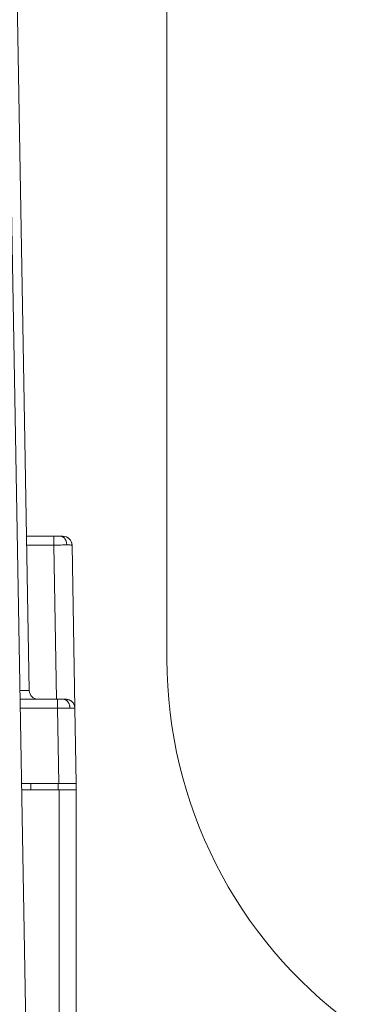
# Model space of a CAD drawing. Header units: millimetres. Extents: x 5437 to 18441, y -4466 to 3128.
# Tile 68 of 256: x 8210 to 8229, y -2788 to -2734. Entities that reach past the tile are written whole.
import ezdxf

# ---------------------------------------------------------------- set-up
doc = ezdxf.new("R2010")
doc.units = ezdxf.units.MM
doc.layers.add('1', color=7, linetype='Continuous', true_color=0xffffff)
doc.dimstyles.get("Standard").update_dxf_attribs({"dimtxt": 0.18, "dimasz": 0.18, "dimexe": 0.18, "dimexo": 0.0625, "dimgap": 0.09, "dimtad": 0, "dimtih": 1, "dimtoh": 1, "dimdec": 4, "dimzin": 0, "dimdsep": 46, "dimtxsty": 'Standard', "dimcen": 0.09, "dimadec": 0, "dimazin": 0, "dimtfac": 1, "dimtdec": 4, "dimtofl": 0, "dimtmove": 0, "dimatfit": 3, "dimfxl": 1, "dimtolj": 1, "dimtzin": 0, "dimarcsym": 0})

# ---------------------------------------------------------------- blocks, each defined once
blk = doc.blocks.new('*D53')
at = {"color": 0, "lineweight": -2, "transparency": 16777216}
for p, q in [((10989.431, -2154.415), (10692.917, -2240.821)), ((11069.431, -2154.415), (10989.431, -2154.415)), ((8443.39, -2896.322), (8443.57, -2896.322)), ((8443.48, -2896.412), (8443.48, -2896.232))]:
    blk.add_line(p, q, dxfattribs=at)
at = {"color": 0, "lineweight": 20, "transparency": 16777216}
blk.add_solid([(10689.187, -2228.02), (10696.648, -2253.622), (10616.112, -2263.203)], dxfattribs=at)
at = {"layer": 'Defpoints', "color": 0, "lineweight": 20, "transparency": 16777216}
for p in [(10616.112, -2263.203), (6270.848, -3529.44)]:
    blk.add_point(p, dxfattribs=at)
at = {"color": 0, "lineweight": 20, "transparency": 16777216, "insert": (11249.521, -2154.415), "char_height": 80, "attachment_point": 5}
blk.add_mtext('\\A1;R2260', dxfattribs=at)
blk = doc.blocks.new('*D54')
at = {"color": 0, "lineweight": -2, "transparency": 16777216}
blk.add_line((7492.685, -2896.322), (7463.516, -2896.322), dxfattribs=at)
at = {"color": 0, "lineweight": -3, "transparency": 16777216}
for start, end in [(14.724706, 87.329624), (101.590205, 175.275294)]:
    blk.add_arc((8434.119, -2896.322), 970.423, start, end, dxfattribs=at)
at = {"color": 0, "lineweight": 20, "transparency": 16777216}
for points in [[(9385.695, -2646.81), (9359.647, -2652.519), (9389.799, -2727.809)], [(7480.316, -2816.939), (7453.672, -2815.84), (7463.696, -2896.322)]]:
    blk.add_solid(points, dxfattribs=at)
at = {"layer": 'Defpoints', "color": 0, "lineweight": 20, "transparency": 16777216}
for p in [(7900.863, -2085.545), (10671.817, -2501.755), (7492.748, -2896.322), (7740.501, -2896.322), (8434.119, -2896.322)]:
    blk.add_point(p, dxfattribs=at)
at = {"color": 0, "lineweight": 20, "transparency": 16777216, "insert": (8359.241, -1928.792), "char_height": 80, "attachment_point": 5}
blk.add_mtext('\\A1;165%%D', dxfattribs=at)

msp = doc.modelspace()

# ---------------------------------------------------------------- linework, layer by layer
at = {"color": 7, "lineweight": 20}
msp.add_arc((8443.47995, -2896.41157), 893, 10.1099821, 350.11198757, dxfattribs=at)
at = {"layer": '1', "color": 0, "lineweight": 20}
for p, q in [((8218.47995, -2696.32157), (8218.47995, -2769.11444)), ((8209.75749, -2706.28666), (8210.8841, -2770.83029)), ((8209.75749, -2735.78666), (8210.8841, -2800.33029)), ((8210.73557, -2762.32157), (8212.24431, -2762.32157)), ((8212.24431, -2762.81284), (8210.74408, -2762.81284)), ((8212.39275, -2771.32144), (8212.24424, -2762.81284)), ((8212.24431, -2762.32157), (8212.24431, -2762.81284)), ((8213.24416, -2762.81284), (8213.40125, -2771.81282)), ((8210.36915, -2770.83029), (8210.8841, -2770.83029)), ((8210.37759, -2771.32157), (8212.42469, -2771.32157)), ((8212.44798, -2771.81284), (8210.38613, -2771.81284)), ((8212.52057, -2775.97157), (8212.44798, -2771.81284)), ((8213.40125, -2771.81284), (8213.47385, -2775.97157)), ((8212.52057, -2775.97157), (8210.45887, -2775.97157)), ((8212.52653, -2776.32157), (8210.46486, -2776.32157)), ((8210.97385, -2775.97157), (8210.97995, -2776.32157)), ((8212.48003, -2776.32157), (8212.47392, -2775.9714)), ((8213.47385, -2775.97157), (8212.52057, -2775.97157)), ((8212.52653, -2791.82294), (8212.52653, -2776.32157)), ((8213.47384, -2775.97139), (8213.47995, -2776.32157)), ((8213.47995, -2776.32157), (8213.47995, -2805.82244))]:
    msp.add_line(p, q, dxfattribs=at)
for centre, radius, start, end in [((8212.74424, -2762.82157), 0.5, 1, 90), ((8243.47995, -2769.11444), 25, 180, 233.646733), ((8211.38403, -2770.82157), 0.5, 181, 270)]:
    msp.add_arc(centre, radius, start, end, dxfattribs=at)
msp.add_ellipse((8212.42469, -2771.82157), major_axis=(0, 0.5), ratio=0.04657659, start_param=4.72984227, end_param=6.28318531, dxfattribs=at)
for points, degree, knots in [([(8212.24431, -2762.32157), (8212.29085, -2762.32157), (8212.33796, -2762.32157), (8212.38456, -2762.32157), (8212.45927, -2762.32157), (8212.52662, -2762.32157), (8212.55228, -2762.32157), (8212.57598, -2762.32157), (8212.59782, -2762.32157)], 5, [0, 0, 0, 0, 0, 0, 0.60111056, 0.60111056, 0.60111056, 1, 1, 1, 1, 1, 1]), ([(8212.95127, -2762.80923), (8212.90499, -2762.80893), (8212.85416, -2762.80879), (8212.74534, -2762.80881), (8212.68735, -2762.80898), (8212.56644, -2762.80962), (8212.50353, -2762.81008), (8212.37517, -2762.81127), (8212.30974, -2762.812), (8212.24431, -2762.81284)], 3, [0, 0, 0, 0, 0.25, 0.25, 0.5, 0.5, 0.75, 0.75, 1, 1, 1, 1]), ([(8212.59782, -2762.32157), (8212.63073, -2762.32157), (8212.6602, -2762.32157), (8212.6853, -2762.32157), (8212.71851, -2762.32157), (8212.73686, -2762.32157), (8212.74177, -2762.32157), (8212.74419, -2762.32157), (8212.74423, -2762.32157)], 5, [0, 0, 0, 0, 0, 0, 0.60244244, 0.60244244, 0.60244244, 1, 1, 1, 1, 1, 1]), ([(8213.2392, -2762.81203), (8213.23895, -2762.76504), (8213.22585, -2762.67194), (8213.16417, -2762.53763), (8213.06121, -2762.42515), (8212.97454, -2762.37517), (8212.9265, -2762.35597)], 3, [0, 0, 0, 0, 0.23482555, 0.48652352, 0.74542871, 1, 1, 1, 1]), ([(8213.24416, -2762.81284), (8213.24414, -2762.812), (8213.23769, -2762.81127), (8213.21213, -2762.81008), (8213.19304, -2762.80962), (8213.14295, -2762.80898), (8213.11195, -2762.80881), (8213.03924, -2762.80879), (8212.99753, -2762.80893), (8212.95127, -2762.80923)], 3, [0, 0, 0, 0, 0.25, 0.25, 0.5, 0.5, 0.75, 0.75, 1, 1, 1, 1]), ([(8212.42469, -2771.32157), (8212.46984, -2771.32157), (8212.51526, -2771.32157), (8212.55997, -2771.32157), (8212.63139, -2771.32157), (8212.69548, -2771.32157), (8212.71985, -2771.32157), (8212.74234, -2771.32157), (8212.76305, -2771.32157)], 5, [0, 0, 0, 0, 0, 0, 0.60104581, 0.60104581, 0.60104581, 1, 1, 1, 1, 1, 1]), ([(8212.76305, -2771.32157), (8212.79426, -2771.32157), (8212.82212, -2771.32157), (8212.84579, -2771.32157), (8212.87716, -2771.32157), (8212.89446, -2771.32157), (8212.89908, -2771.32157), (8212.90134, -2771.32157), (8212.90133, -2771.32157)], 5, [0, 0, 0, 0, 0, 0, 0.60102876, 0.60102876, 0.60102876, 1, 1, 1, 1, 1, 1]), ([(8213.12464, -2771.80951), (8213.0808, -2771.80923), (8213.03256, -2771.8091), (8212.92907, -2771.80912), (8212.87381, -2771.80928), (8212.75826, -2771.80986), (8212.69797, -2771.81029), (8212.57454, -2771.81139), (8212.5114, -2771.81206), (8212.44798, -2771.81284)], 3, [0, 0, 0, 0, 0.25, 0.25, 0.5, 0.5, 0.75, 0.75, 1, 1, 1, 1]), ([(8213.40125, -2771.81284), (8213.40124, -2771.81206), (8213.39516, -2771.81139), (8213.37109, -2771.81029), (8213.35311, -2771.80986), (8213.30587, -2771.80928), (8213.27662, -2771.80912), (8213.20793, -2771.8091), (8213.16848, -2771.80923), (8213.12464, -2771.80951)], 3, [0, 0, 0, 0, 0.25, 0.25, 0.5, 0.5, 0.75, 0.75, 1, 1, 1, 1]), ([(8212.52653, -2776.32157), (8212.6244, -2776.32157), (8212.72172, -2776.32157), (8212.81652, -2776.32157), (8212.99721, -2776.32157), (8213.15337, -2776.32157), (8213.22364, -2776.32157), (8213.34565, -2776.32157), (8213.42661, -2776.32157), (8213.45581, -2776.32157), (8213.47505, -2776.32157), (8213.4795, -2776.32157), (8213.4798, -2776.32157), (8213.47996, -2776.32157), (8213.47995, -2776.32157)], 5, [0, 0, 0, 0, 0, 0, 0.32148749, 0.32148749, 0.32148749, 0.64297498, 0.64297498, 0.64297498, 0.96446246, 0.96446246, 0.96446246, 1, 1, 1, 1, 1, 1])]:
    msp.add_open_spline(points, degree=degree, knots=knots, dxfattribs=at)
for points, weights in [([(8212.59782, -2762.32157), (8212.94275, -2762.32157), (8212.95127, -2762.80923)], [1, 0.715778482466, 1]), ([(8212.76305, -2771.32157), (8213.11612, -2771.32157), (8213.12464, -2771.80951)], [1, 0.715584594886, 1]), ([(8212.90133, -2771.32157), (8213.39268, -2771.32157), (8213.40125, -2771.81284)], [1, 0.713250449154, 1])]:
    msp.add_rational_spline(points, weights, degree=2, dxfattribs=at)

# ---------------------------------------------------------------- dimensions: what is measured, and where the dimension line sits
at = {"color": 0, "lineweight": 20}
dim = msp.add_angular_dim_2l(base=(7900.86303, -2085.54536), line1=((8434.11893, -2896.32157), (10671.81706, -2501.75501)), line2=((7740.5009, -2896.32157), (7492.74781, -2896.32157)), text='165%%D', dimstyle='Standard', override={"dimtxt": 80, "dimasz": 80, "dimlwd": 65533}, dxfattribs=at)
dim.commit()
dim.dimension.update_dxf_attribs({"geometry": '*D54', "text_midpoint": (8359.2409, -1928.79214), "dimtype": 162})
dim = msp.add_diameter_dim_2p(p1=(6270.84796, -3529.44022), p2=(10616.11195, -2263.20291), text='R2260', dimstyle='Standard', override={"dimtxt": 80, "dimasz": 80, "dimdec": 0}, dxfattribs=at)
dim.commit()
dim.dimension.update_dxf_attribs({"geometry": '*D53', "text_midpoint": (11249.52071, -2154.41547), "dimtype": 163})

doc.saveas('drawing.dxf')
